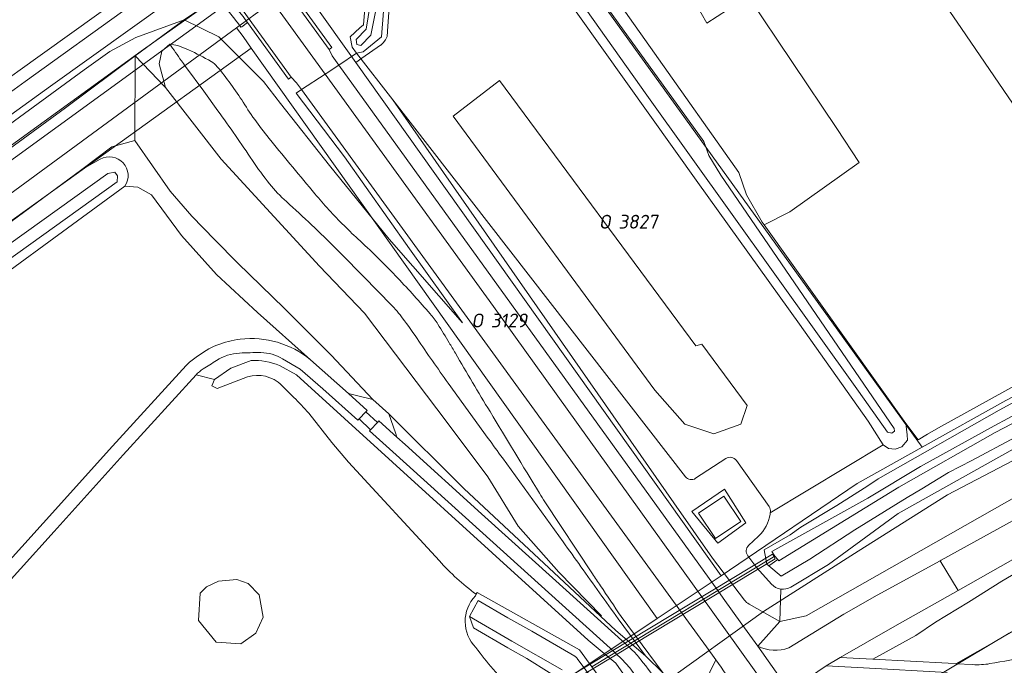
# Model space of a CAD drawing. Header units: metres. Extents: x 237319 to 238937, y 510065 to 511489.
# Tile 169 of 176: x 238179 to 238307, y 510923 to 511007. Entities that reach past the tile are written whole.
import ezdxf
from ezdxf.enums import TextEntityAlignment as Align

# ---------------------------------------------------------------- set-up
doc = ezdxf.new("R2010")
doc.units = ezdxf.units.M
for name, color, linetype, lineweight in [('B-WE-FV-GELEIDING_WILDRASTER-G', 252, 'Continuous', 18), ('B-WE-GR-BEPLANTING_CULTUUR_BOSPLANTSOEN-GV', 252, 'Continuous', 18), ('B-WE-GR-GRAS-GV', 252, 'Continuous', 13), ('B-WE-GR-GROENVOORZIENING-GV', 252, 'Continuous', 18), ('B-WE-IE-MEUBILAIR_WEGMEUBILAIR-G', 252, 'Continuous', 18), ('B-WE-IE-TERREINAFSCHEIDING_KUNSTMATIG_HEKWERK-G', 252, 'IE-TERREINAFSCHEIDING_KUNSTMATIG-SO', 18), ('B-WE-IE-TERREINAFSCHEIDING_KUNSTMATIG_MUUR-GV', 252, 'Continuous', 18), ('B-WE-KG-GRENS_PERCEEL-GV', 252, 'Continuous', 18), ('B-WE-KG-GRENS_PERCEEL-S', 252, 'Continuous', 25), ('B-WE-KW-KUNSTWERK_DUIKER-G', 252, 'Continuous', 18), ('B-WE-KW-KUNSTWERK_DUIKER-GV', 252, 'Continuous', 18), ('B-WE-OG-TERREIN_BEGROEID-GV', 252, 'Continuous', 18), ('B-WE-OG-TERREIN_ERF-GV', 252, 'Continuous', 18), ('B-WE-OG-TERREIN_OEVER-GV', 252, 'Continuous', 18), ('B-WE-OG-TERREIN_ONBEGROEID_ZAND-GV', 252, 'Continuous', 18), ('B-WE-OG-WATER-GV', 252, 'Continuous', 18), ('B-WE-OG-WATER_SLOOT-GV', 252, 'Continuous', 18), ('B-WE-VH-GESLOTENVERHARDING-GV', 252, 'Continuous', 18), ('B-WE-VH-GESLOTENVERHARDING_ASFALT-GV', 252, 'Continuous', 18), ('B-WE-VH-HALFVERHARDING_GRASBETONSTEEN-GV', 252, 'Continuous', 18), ('B-WE-VH-OPENVERHARDING_BETONSTRAATSTEEN-GV', 252, 'Continuous', 18)]:
    doc.layers.add(name, color=color, linetype=linetype, lineweight=lineweight)
doc.styles.add('NLCS-ISO', font='isocpeur.ttf', dxfattribs={"height": 2.5})
doc.linetypes.add('IE-TERREINAFSCHEIDING_KUNSTMATIG-SO', pattern='A,4,[82,NLCS.SHX,S=0.75,R=90,X=0,Y=0],4,-2', length=10)

# ---------------------------------------------------------------- blocks, each defined once
blk = doc.blocks.new('SKG-PERCEELNUMMER-SO')
at = {"style": 'NLCS-ISO', "oblique": 10, "flags": 1}
for tag, p in [('GEMEENTECODE', (0, 2.55)), ('PERCEELGROOTTE', (0, -2.45))]:
    blk.add_attdef(tag, text='', height=1.8, dxfattribs=at).set_placement(p, align=Align.MIDDLE_CENTER)
at = {"style": 'NLCS-ISO', "oblique": 10}
blk.add_attdef('SECTIE', text='', height=1.8, dxfattribs=at).set_placement((-0.5, 0), align=Align.MIDDLE_RIGHT)
blk.add_attdef('PERCEELNUMMER', text='', height=1.8, dxfattribs=at).set_placement((0.5, 0), align=Align.MIDDLE_LEFT)
blk = doc.blocks.new('brk-2025')
at = {"layer": 'B-WE-KG-GRENS_PERCEEL-GV', "flags": 128}
for points in [[(238348.506, 510977.618), (238349.817, 510978.285), (238356.624, 510981.671), (238363.735, 510984.762), (238371.639, 510987.909), (238391.457, 510995.216), (238404.299, 510999.446), (238333.88, 511093.07), (238332.953, 511094.303), (238320.121, 511084.968), (238266.014, 511045.143), (238250.904, 511033.804), (238241.774, 511027.502), (238241.801, 511027.465), (238242.186, 511026.93), (238296.81, 510951.078), (238307.66, 510957.118), (238321.358, 510964.276), (238334.285, 510970.365), (238337.814, 510972.176)], [(238085.702, 510916.18), (238086.866, 510917.034), (238207.63, 511005.643), (238215.693, 511011.559), (238240.269, 511029.592), (238243.028, 511031.62), (238241.043, 511033.985), (238212.965, 511013.583), (238206.597, 511008.956), (238083.523, 510919.53)], [(238223.117, 511001.123), (238223.91, 511001.675), (238226.319, 511003.351), (238226.362, 511003.384), (238226.699, 511003.678), (238227.001, 511004.074), (238227.213, 511004.509), (238227.309, 511005.832), (238228.045, 511015.969), (238228.134, 511016.352), (238228.285, 511016.753), (238228.492, 511017.129), (238228.751, 511017.47), (238229.036, 511017.757), (238237.093, 511023.948), (238241.774, 511027.502), (238240.269, 511029.592), (238215.693, 511011.559), (238217.415, 511009.138)], [(238064.227, 510905.568), (238083.523, 510919.53), (238206.597, 511008.956), (238192.292, 511028.747), (238110.79, 510970.08), (238066.347, 510937.708), (238053.149, 510928.524)], [(238237.093, 511023.948), (238229.036, 511017.757), (238228.751, 511017.47), (238228.492, 511017.129), (238228.285, 511016.753), (238228.134, 511016.352), (238228.045, 511015.969), (238227.309, 511005.832), (238227.213, 511004.509), (238227.001, 511004.074), (238226.699, 511003.678), (238226.362, 511003.384), (238226.319, 511003.351), (238223.91, 511001.675), (238223.117, 511001.123), (238270.641, 510934.322), (238271.749, 510935.061), (238288.336, 510946.353), (238296.81, 510951.078), (238242.186, 511026.93), (238241.801, 511027.465), (238241.774, 511027.502)], [(238208.456, 511004.482), (238209.538, 511002.961), (238262.317, 510928.774), (238266.479, 510931.549), (238270.641, 510934.322), (238223.117, 511001.123), (238217.415, 511009.138), (238215.693, 511011.559), (238207.63, 511005.643)], [(238085.702, 510916.18), (238086.711, 510914.62), (238191.7, 510990.131), (238209.538, 511002.961), (238208.456, 511004.482), (238207.63, 511005.643), (238086.866, 510917.034)], [(238151.913, 510822.519), (238154.332, 510821.28), (238164.759, 510836.362), (238176.095, 510850.055), (238187.149, 510862.539), (238194.657, 510870.948), (238211.609, 510887.94), (238220.893, 510895.89), (238233.97, 510907.245), (238246.925, 510918.518), (238262.317, 510928.774), (238209.538, 511002.961), (238191.7, 510990.131), (238086.711, 510914.62), (238099.502, 510894.849), (238112.162, 510877.289), (238127.841, 510855.449)], [(238356.794, 510863.804), (238317.276, 510928.162), (238315.202, 510930.962), (238308.127, 510926.866), (238299.818, 510921.916), (238293.061, 510917.808), (238286.145, 510913.267), (238279.477, 510908.708), (238277.767, 510907.457), (238323.314, 510842.172), (238336.538, 510851.472), (238350.766, 510860.347)]]:
    blk.add_lwpolyline(points, close=True, dxfattribs=at)
for points in [[(238235.361, 510872.759), (238241.425, 510878.098), (238247.612, 510883.404), (238254.024, 510888.71), (238260.289, 510893.899), (238266.43, 510898.905), (238272.748, 510903.786), (238277.767, 510907.457), (238279.477, 510908.708), (238286.145, 510913.267), (238293.061, 510917.808), (238299.818, 510921.916), (238308.127, 510926.866), (238315.202, 510930.962), (238317.276, 510928.162), (238356.794, 510863.804)], [(238386.815, 510986.615), (238371.038, 510979.819), (238358.3, 510974.991), (238353.094, 510973.969), (238348.506, 510977.618), (238337.814, 510972.176), (238337.719, 510968.704), (238337.852, 510966.353), (238337.803, 510965.702), (238334.457, 510962.209), (238325.455, 510957.777), (238322.998, 510956.641), (238317.076, 510953.761), (238300.103, 510944.881), (238288.465, 510937.526), (238276.158, 510929.707), (238263.113, 510920.312), (238254.32, 510913.537), (238247.612, 510908.462), (238236.033, 510898.572), (238226.251, 510890.193), (238216.937, 510882.013), (238212.414, 510878.179), (238202.291, 510867.697)], [(238307.66, 510957.118), (238296.81, 510951.078), (238288.336, 510946.353), (238271.749, 510935.061), (238270.641, 510934.322), (238266.479, 510931.549), (238262.317, 510928.774), (238246.925, 510918.518), (238233.97, 510907.245), (238220.893, 510895.89), (238211.609, 510887.94), (238194.657, 510870.948)], [(238202.291, 510867.697), (238212.414, 510878.179), (238216.937, 510882.013), (238226.251, 510890.193), (238236.033, 510898.572), (238247.612, 510908.462), (238254.32, 510913.537), (238263.113, 510920.312), (238276.158, 510929.707), (238288.465, 510937.526), (238300.103, 510944.881), (238317.076, 510953.761)]]:
    blk.add_lwpolyline(points, dxfattribs=at)
at = {"layer": 'B-WE-KG-GRENS_PERCEEL-S'}
for p, values in [((238256.788, 510980.399), {'PERCEELNUMMER': '3827', 'SECTIE': 'O'}), ((238240.2, 510967.551), {'PERCEELNUMMER': '3129', 'SECTIE': 'O'})]:
    blk.add_blockref('SKG-PERCEELNUMMER-SO', p, dxfattribs=at).add_auto_attribs(values)
blk = doc.blocks.new('bgt-2025')
at = {"layer": 'B-WE-FV-GELEIDING_WILDRASTER-G', "flags": 128}
for points in [[(238198.197, 511004.721), (238205.008, 511009.589), (238205.442, 511010.646)], [(237812.869, 510725.086), (237815.671, 510725.496), (237834.072, 510740.066), (237848.256, 510751.215), (237880.259, 510775.12), (237913.844, 510799.376), (237955.01, 510829.107), (237996.84, 510859.265), (238036.375, 510887.867), (238076.613, 510916.966), (238119.207, 510947.7), (238159.527, 510976.75), (238195.224, 511002.572)]]:
    blk.add_lwpolyline(points, dxfattribs=at)
at = {"layer": 'B-WE-GR-BEPLANTING_CULTUUR_BOSPLANTSOEN-GV', "flags": 128}
blk.add_lwpolyline([(238235.785, 510994.14), (238262.008, 510958.493), (238265.918, 510954.047), (238269.676, 510952.82), (238273.203, 510954.047), (238274.047, 510956.499), (238268.142, 510964.472), (238267.375, 510964.243), (238241.813, 510998.791)], close=True, dxfattribs=at)
at = {"layer": 'B-WE-GR-GRAS-GV', "flags": 128}
for points in [[(238320.739, 511085.821), (238303.917, 511074.092), (238287.588, 511062.185), (238270.032, 511048.667), (238249.261, 511033.195), (238246.292, 511031.451), (238262.424, 511007.93), (238266.56, 511010.162), (238268.792, 511006.224), (238274.17, 511009.749), (238285.682, 510992.536), (238288.619, 510988.091), (238279.57, 510981.662), (238276.221, 510979.987), (238294.669, 510954.126), (238296.285, 510952.023), (238297.498, 510952.741), (238298.896, 510953.591), (238326.85, 510969.033), (238301.891, 511005.539), (238285.685, 511029.21), (238318.843, 511054.24), (238323.686, 511059.613)], [(238277.053, 510942.614), (238277.042, 510942.541), (238291.701, 510951.351), (238289.784, 510954.455), (238280.832, 510967.074), (238267.636, 510985.486), (238251.994, 511007.379), (238238.611, 511025.677), (238232.075, 511020.765), (238231.963, 511020.706), (238229.2, 511018.506), (238228.123, 511017.384), (238227.64, 511016.548), (238227.283, 511015.075), (238226.452, 511004.443)], [(238226.452, 511004.443), (238224.077, 511002.521), (238223.234, 511002.312), (238227.931, 510996.25), (238266.003, 510947.221)], [(238267.327, 510947.013), (238271.272, 510949.585)], [(238272.633, 510949.327), (238276.88, 510943.347)], [(238303.37, 510922.772), (238301.166, 510922.893), (238300.154, 510922.949), (238290.378, 510923.486), (238286.145, 510923.719), (238284.326, 510922.617), (238289.167, 510922.351), (238300.066, 510921.752)]]:
    blk.add_lwpolyline(points, dxfattribs=at)
for points in [[(238235.785, 510994.14), (238241.813, 510998.791), (238267.375, 510964.243), (238268.142, 510964.472), (238274.047, 510956.499), (238273.203, 510954.047), (238269.676, 510952.82), (238265.918, 510954.047), (238262.008, 510958.493)], [(238338.811, 510949.948), (238335.25, 510948.271), (238332.072, 510946.393), (238329.753, 510945.067), (238320.776, 510940.637), (238316.346, 510938.676), (238311.885, 510936.393), (238307.14, 510933.643), (238302.799, 510930.897), (238298.531, 510928.297), (238295.984, 510926.58), (238290.378, 510923.486), (238300.154, 510922.949), (238301.166, 510922.893), (238314.943, 510930.709), (238323.382, 510937.332), (238327.618, 510941.712), (238330.851, 510944.164), (238331.409, 510944.767), (238338.046, 510949.318)]]:
    blk.add_lwpolyline(points, close=True, dxfattribs=at)
at = {"layer": 'B-WE-GR-GRAS-GV'}
for points in [[(238271.272, 510949.585, -0.4027956), (238272.633, 510949.327)], [(238266.003, 510947.221, 0.3837082), (238267.327, 510947.013)], [(238276.88, 510943.347, -0.1980546), (238277.053, 510942.614)], [(238315.857, 510924.923, -0.0124867), (238305.61, 510922.901)], [(238305.61, 510922.901, -0.0566628), (238303.37, 510922.772)]]:
    blk.add_lwpolyline(points, format="xyb", dxfattribs=at)
at = {"layer": 'B-WE-GR-GROENVOORZIENING-GV', "flags": 128}
for points in [[(238224.918, 511015.628), (238225.016, 511018.899), (238225.441, 511020.108), (238220.022, 511015.771), (238215.001, 511011.66), (238214.262, 511011.013), (238214.279, 511010.987), (238220.006, 511003.046), (238219.674, 511002.798), (238220.036, 511001.995), (238220.904, 511000.775), (238223.234, 511002.312), (238222.661, 511003.118), (238222.375, 511004.469), (238223.658, 511005.624), (238224.142, 511006.015)], [(238338.811, 510949.948), (238337.817, 510951.904), (238335.887, 510950.935), (238324.178, 510944.877), (238319.734, 510942.485), (238309.882, 510937.184), (238301.454, 510932.441), (238293.236, 510927.764), (238286.145, 510923.719), (238290.378, 510923.486), (238295.984, 510926.58), (238298.531, 510928.297), (238302.799, 510930.897), (238307.14, 510933.643), (238311.885, 510936.393), (238316.346, 510938.676), (238320.776, 510940.637), (238329.753, 510945.067), (238332.072, 510946.393), (238335.25, 510948.271)]]:
    blk.add_lwpolyline(points, close=True, dxfattribs=at)
for points in [[(238166.721, 510984.78), (238187.777, 511000.144), (238191.152, 511002.535), (238194.501, 511004.356), (238200.817, 511006.643), (238205.144, 511009.606), (238205.055, 511009.72), (238203.608, 511011.572), (238204.307, 511012.132), (238204.505, 511012.29), (238201.683, 511016.16), (238201.487, 511016.018), (238202.424, 511014.722), (238193.87, 511008.538), (238180.127, 510998.626), (238166.714, 510988.927)], [(238170.121, 510984.089), (238185.36, 510995.223), (238194.452, 511001.969), (238200.817, 511006.643), (238194.501, 511004.356), (238191.152, 511002.535), (238187.777, 511000.144), (238166.721, 510984.78)], [(238273.681, 510931.173), (238269.529, 510936.613), (238264.492, 510943.829), (238227.931, 510996.25), (238223.234, 511002.312), (238220.904, 511000.775), (238270.204, 510932.403), (238270.913, 510931.42)], [(238279.445, 510924.955), (238286.606, 510929.339), (238290.943, 510931.811), (238299.139, 510936.296), (238299.261, 510936.363), (238317.513, 510946.425), (238317.719, 510946.539), (238343.583, 510959.98), (238343.85, 510960.376), (238344.388, 510961.518), (238344.937, 510963.173), (238342.029, 510961.87), (238316.279, 510948.613), (238313.538, 510947.202), (238281.695, 510929.111), (238278.267, 510928.392), (238275.418, 510925.178)], [(238270.913, 510931.42), (238273.349, 510928.042), (238275.418, 510925.178), (238278.267, 510928.392), (238274.286, 510930.646)], [(238249.955, 510922.089), (238243.408, 510925.831), (238237.895, 510929.027), (238238.445, 510927.552), (238242.909, 510924.964), (238245.375, 510923.555), (238248.276, 510921.77), (238249.513, 510920.966), (238250.117, 510920.279), (238250.545, 510919.791), (238253.727, 510915.469), (238254.738, 510913.325), (238254.655, 510911.242), (238254.304, 510909.195), (238253.489, 510907.438), (238252.369, 510906.019), (238241.949, 510897.308), (238226.21, 510884.028), (238209.457, 510868.004), (238193.913, 510851.663), (238182.158, 510837.353), (238177.114, 510832.832)], [(238270.962, 510921.977), (238270.665, 510922.436), (238269.961, 510923.41), (238269.16, 510921.783), (238268.752, 510920.441), (238267.086, 510918.264), (238265.793, 510917.329), (238265.038, 510916.783)]]:
    blk.add_lwpolyline(points, dxfattribs=at)
at = {"layer": 'B-WE-GR-GROENVOORZIENING-GV'}
for points in [[(238274.286, 510930.646, -0.1007155), (238273.681, 510931.173)], [(238275.418, 510925.178, 0.2048578), (238279.445, 510924.955)]]:
    blk.add_lwpolyline(points, format="xyb", dxfattribs=at)
at = {"layer": 'B-WE-IE-MEUBILAIR_WEGMEUBILAIR-G', "flags": 128}
blk.add_lwpolyline([(238150.618, 510973.658), (238161.458, 510982.083), (238168.678, 510987.418), (238183.436, 510998.036), (238204.155, 511012.896), (238209.974, 511017.052), (238218.254, 511023.06), (238227.301, 511029.485), (238238.663, 511037.101)], dxfattribs=at)
at = {"layer": 'B-WE-IE-TERREINAFSCHEIDING_KUNSTMATIG_HEKWERK-G', "flags": 128}
blk.add_lwpolyline([(238195.224, 511002.572), (238198.197, 511004.721)], dxfattribs=at)
at = {"layer": 'B-WE-IE-TERREINAFSCHEIDING_KUNSTMATIG_MUUR-GV', "flags": 128}
for points in [[(238211.575, 511015.109), (238211.03, 511014.716), (238219.674, 511002.798), (238220.006, 511003.046), (238214.279, 511010.987), (238214.262, 511011.013), (238211.948, 511014.54)], [(238205.587, 511010.769), (238205.595, 511010.758), (238205.998, 511010.19), (238206.013, 511010.169), (238208.599, 511006.909), (238208.608, 511006.898), (238209.032, 511006.315), (238214.377, 510998.962), (238214.728, 510999.19), (238206.113, 511011.151)]]:
    blk.add_lwpolyline(points, close=True, dxfattribs=at)
at = {"layer": 'B-WE-KW-KUNSTWERK_DUIKER-G', "flags": 128}
for points in [[(238270.204, 510932.403), (238277.646, 510936.895)], [(238268.363, 510931.292), (238270.204, 510932.403)], [(238265.496, 510929.561), (238268.363, 510931.292)], [(238255.966, 510923.809), (238265.496, 510929.561)], [(238253.808, 510922.506), (238255.966, 510923.809)]]:
    blk.add_lwpolyline(points, dxfattribs=at)
at = {"layer": 'B-WE-KW-KUNSTWERK_DUIKER-GV', "flags": 128}
blk.add_lwpolyline([(238245.985, 510917.42), (238277.692, 510936.543), (238277.33, 510937.143), (238245.623, 510918.02)], close=True, dxfattribs=at)
at = {"layer": 'B-WE-OG-TERREIN_BEGROEID-GV', "flags": 128}
for points in [[(238216.072, 510997.586), (238215.434, 510998.469), (238214.728, 510999.19), (238214.377, 510998.962), (238209.032, 511006.315), (238208.293, 511005.764), (238208.192, 511005.689), (238207.721, 511006.307), (238207.636, 511006.419), (238207.219, 511006.952), (238205.144, 511009.606), (238200.817, 511006.643), (238205.292, 511004.453), (238211.118, 510998.637), (238213.355, 510995.793), (238219.719, 510987.706), (238227.471, 510978.135), (238236.993, 510967.254), (238230.101, 510976.85), (238221.647, 510988.855), (238215.357, 510997.114)], [(238085.922, 510913.595), (238102.341, 510925.658), (238119.103, 510937.646), (238136.307, 510950.05), (238153.292, 510962.44), (238170.784, 510974.908), (238187.512, 510987.184), (238191.408, 510990.152), (238194.403, 510990.974), (238194.452, 511001.969), (238185.36, 510995.223), (238170.121, 510984.089), (238152.326, 510971.046), (238133.811, 510957.87), (238115.787, 510944.853), (238098.954, 510932.579), (238081.995, 510920.421), (238065.3, 510908.604), (238071.632, 510899.916), (238071.316, 510902.203), (238074.235, 510904.94), (238078.52, 510908.592)], [(238249.543, 510934.794), (238244.245, 510940.78), (238240.291, 510947.207), (238235.031, 510954.286), (238224.238, 510968.488), (238218.4, 510974.633), (238205.604, 510988.537), (238198.373, 510997.856), (238194.452, 511001.969), (238194.403, 510990.974), (238198.986, 510984.379), (238201.817, 510981.121), (238204.779, 510978.061), (238207.741, 510975.067), (238213.839, 510969.101), (238219.928, 510963.047), (238225.338, 510957.264), (238227.445, 510955.398), (238237.179, 510945.675), (238249.559, 510934.105), (238254.975, 510929.067), (238255.076, 510929.143)], [(238266.843, 510942.688), (238271.079, 510945.597), (238273.836, 510941.239), (238270.207, 510938.568)], [(238207.655, 510933.869), (238209.14, 510933.349), (238210.551, 510931.864), (238211.071, 510928.968), (238210.106, 510926.889), (238208.174, 510925.478), (238204.98, 510925.701), (238202.678, 510928.523), (238202.901, 510932.087), (238203.718, 510932.903), (238205.278, 510933.646)]]:
    blk.add_lwpolyline(points, close=True, dxfattribs=at)
for points in [[(238269.961, 510923.41), (238268.755, 510925.077), (238266.412, 510928.301), (238265.496, 510929.561), (238216.072, 510997.586), (238215.357, 510997.114), (238221.647, 510988.855), (238230.101, 510976.85), (238236.993, 510967.254), (238227.471, 510978.135), (238219.719, 510987.706), (238213.355, 510995.793), (238211.118, 510998.637), (238205.292, 511004.453), (238200.817, 511006.643), (238194.452, 511001.969), (238198.373, 510997.856), (238197.533, 511000.932), (238197.903, 511002.571), (238198.926, 511003.518), (238199.964, 511003.335), (238201.385, 511002.742)], [(238198.926, 511003.518), (238197.903, 511002.571), (238197.533, 511000.932), (238198.373, 510997.856), (238205.604, 510988.537), (238218.4, 510974.633), (238224.238, 510968.488), (238235.031, 510954.286), (238240.291, 510947.207), (238244.245, 510940.78), (238249.543, 510934.794), (238255.076, 510929.143), (238254.975, 510929.067), (238256.955, 510927.225), (238260.796, 510923.899), (238257.258, 510928.734)], [(238201.385, 511002.742), (238199.964, 511003.335), (238198.926, 511003.518)], [(238200.981, 511000.595), (238203.34, 510997.361), (238205.178, 510994.841)], [(238205.178, 510994.841), (238203.34, 510997.361), (238200.981, 511000.595)], [(238266.003, 510947.221), (238227.931, 510996.25), (238264.492, 510943.829), (238269.529, 510936.613), (238273.681, 510931.173)], [(238222.159, 510958.041), (238223.03, 510957.828), (238225.338, 510957.264), (238219.928, 510963.047), (238213.839, 510969.101), (238207.741, 510975.067), (238204.779, 510978.061), (238201.817, 510981.121), (238198.986, 510984.379), (238194.403, 510990.974), (238191.408, 510990.152), (238187.512, 510987.184), (238189.895, 510988.535)], [(238217.233, 510962.445), (238210.336, 510968.58), (238205.009, 510973.523), (238200.447, 510978.593), (238196.563, 510983.912), (238194.769, 510984.897), (238193.087, 510985.041), (238168.885, 510967.328), (238152.667, 510955.675), (238135.385, 510943.167)], [(238193.087, 510985.041), (238194.769, 510984.897), (238196.563, 510983.912), (238200.447, 510978.593), (238205.009, 510973.523), (238210.336, 510968.58), (238217.233, 510962.445), (238222.159, 510958.041)], [(238279.706, 510932.868), (238284.616, 510935.812), (238293.687, 510942.439), (238313.369, 510953.474), (238323.599, 510958.766), (238342.506, 510967.521), (238343.183, 510965.213), (238342.029, 510961.87), (238344.937, 510963.173), (238345.221, 510964.832), (238345.207, 510965.559), (238344.951, 510966.869), (238344.547, 510968.254), (238343.527, 510970.086), (238342.612, 510971.77), (238340.627, 510975.424), (238339.554, 510974.588), (238337.58, 510973.051), (238334.286, 510972.236), (238330.817, 510970.856), (238326.85, 510969.033), (238298.896, 510953.591)], [(238314.614, 510955.402), (238303.261, 510949.345), (238300.212, 510947.783), (238296.743, 510945.654), (238294.827, 510944.519), (238288.048, 510940.326), (238282.162, 510936.504), (238278.458, 510934.291), (238276.837, 510935.619), (238276.57, 510935.838), (238276.249, 510937.725), (238279.613, 510939.681), (238281.004, 510940.648), (238285.691, 510943.498), (238289.712, 510946.047), (238291.066, 510946.931), (238306.788, 510955.901), (238318.956, 510962.459)], [(238342.029, 510961.87), (238343.183, 510965.213), (238342.506, 510967.521), (238323.599, 510958.766), (238313.369, 510953.474), (238293.687, 510942.439), (238284.616, 510935.812), (238279.706, 510932.868)], [(238202.346, 510960.465), (238204.737, 510959.871), (238206.858, 510961.353), (238209.519, 510962.322)], [(238209.519, 510962.322), (238206.858, 510961.353), (238204.737, 510959.871), (238204.404, 510959.053), (238205.075, 510958.721), (238208.495, 510960.021)], [(238263.417, 510915.866), (238258.762, 510922.341), (238257.747, 510923.485), (238256.209, 510924.902), (238248.199, 510932.152), (238238.292, 510941.112), (238228.38, 510950.068), (238224.903, 510953.19), (238225.038, 510953.334), (238223.548, 510954.738), (238223.372, 510954.564), (238218.835, 510958.636), (238215.889, 510961.227), (238213.597, 510962.553)], [(238127.577, 510880.388), (238129.531, 510882.541), (238137.998, 510891.933), (238147.056, 510901.957), (238155.785, 510911.622), (238164.744, 510921.545), (238173.716, 510931.511), (238182.444, 510941.176), (238191.503, 510951.2), (238201.051, 510961.682)], [(238255.966, 510923.809), (238253.369, 510925.964), (238215.399, 510960.457), (238213.189, 510961.687)], [(238213.189, 510961.687), (238215.399, 510960.457), (238253.369, 510925.964), (238255.966, 510923.809), (238256.965, 510922.98), (238260.928, 510917.258), (238260.928, 510915.937), (238260.115, 510915.497), (238258.93, 510915.497), (238253.808, 510922.506), (238252.22, 510924.68), (238238.91, 510932.144), (238238.773, 510931.937), (238238.689, 510931.733)], [(238278.403, 510932.602), (238278.267, 510928.392), (238281.695, 510929.111), (238313.538, 510947.202), (238316.279, 510948.613), (238342.029, 510961.87)], [(238208.495, 510960.021), (238205.075, 510958.721), (238204.404, 510959.053), (238204.737, 510959.871), (238202.346, 510960.465), (238192.884, 510950.065), (238183.876, 510940.109), (238175.083, 510930.389), (238166.117, 510920.415), (238157.22, 510910.571), (238148.396, 510900.795), (238139.368, 510890.834), (238130.829, 510881.36), (238128.43, 510878.683)], [(238235.154, 510959.39), (238240.357, 510952.202)], [(238240.357, 510952.202), (238235.154, 510959.39)], [(238217.02, 510955.469), (238219.994, 510951.655), (238222.187, 510949.136), (238233.997, 510936.266)], [(238233.997, 510936.266), (238222.187, 510949.136), (238219.994, 510951.655), (238217.02, 510955.469)], [(238265.038, 510916.783), (238265.793, 510917.329), (238263.105, 510921.668), (238260.796, 510923.899), (238256.955, 510927.225), (238254.975, 510929.067), (238249.559, 510934.105), (238237.179, 510945.675), (238227.445, 510955.398), (238228.283, 510952.912), (238228.463, 510952.375), (238229.546, 510951.402), (238239.498, 510942.408), (238249.165, 510933.669), (238257.742, 510925.931)], [(238298.896, 510953.591), (238297.498, 510952.741), (238296.285, 510952.023), (238294.669, 510954.126), (238294.862, 510952.673), (238294.873, 510951.99), (238294.155, 510951.127), (238293.27, 510950.791), (238292.429, 510950.892), (238291.701, 510951.351), (238277.042, 510942.541), (238277.012, 510942.348)], [(238242.187, 510949.673), (238250.086, 510938.749)], [(238250.086, 510938.749), (238242.187, 510949.673)], [(238271.272, 510949.585), (238267.327, 510947.013)], [(238276.88, 510943.347), (238272.633, 510949.327)], [(238247.729, 510943.949), (238253.917, 510934.583)], [(238253.917, 510934.583), (238247.729, 510943.949)], [(238277.012, 510942.348), (238277.042, 510942.541), (238277.053, 510942.614)], [(238274.223, 510938.269), (238275.511, 510939.489)], [(238275.511, 510939.489), (238274.223, 510938.269)], [(238277.185, 510933.252), (238275.286, 510935.381), (238274.112, 510936.942)], [(238274.112, 510936.942), (238275.286, 510935.381), (238277.185, 510933.252)], [(238315.857, 510924.923), (238318.452, 510925.503), (238320.82, 510926.032), (238327.778, 510929.058), (238329.031, 510929.656), (238328.549, 510932.759), (238327.623, 510933.432), (238326.671, 510934.124), (238323.382, 510937.332), (238314.943, 510930.709), (238301.166, 510922.893), (238303.37, 510922.772)], [(238238.689, 510931.733), (238238.773, 510931.937)], [(238238.773, 510931.937), (238238.91, 510932.144), (238252.22, 510924.68), (238253.808, 510922.506), (238258.93, 510915.497), (238260.115, 510915.497), (238260.928, 510915.937), (238260.928, 510917.258), (238256.965, 510922.98), (238255.966, 510923.809)], [(238274.286, 510930.646), (238278.267, 510928.392), (238278.403, 510932.602)], [(238251.634, 510923.864), (238246.026, 510927.12), (238242.917, 510928.884), (238239.041, 510931.122), (238237.895, 510929.027), (238243.408, 510925.831), (238249.955, 510922.089)], [(238243.456, 510919.552), (238245.275, 510920.483), (238246.604, 510920.483), (238247.932, 510919.513), (238247.932, 510919.086), (238247.932, 510918.96), (238247.932, 510918.184), (238247.932, 510916.447), (238250.697, 510915.497), (238253.727, 510915.469), (238250.545, 510919.791), (238250.117, 510920.279), (238249.513, 510920.966), (238248.276, 510921.77), (238245.375, 510923.555), (238242.909, 510924.964), (238238.445, 510927.552), (238237.895, 510929.027), (238239.041, 510931.122), (238242.917, 510928.884), (238246.026, 510927.12), (238251.634, 510923.864)], [(238257.258, 510928.734), (238260.796, 510923.899), (238263.105, 510921.668), (238257.64, 510929.036)], [(238257.64, 510929.036), (238263.105, 510921.668), (238265.793, 510917.329), (238267.086, 510918.264), (238268.752, 510920.441), (238269.16, 510921.783), (238269.961, 510923.41)], [(238261.236, 510910.135), (238261.269, 510910.735), (238253.055, 510922.052), (238251.941, 510923.586)], [(238251.941, 510923.586), (238253.055, 510922.052), (238261.269, 510910.735), (238261.236, 510910.135), (238261.421, 510910.283), (238263.343, 510911.86), (238263.33, 510912.557), (238264.39, 510913.381)]]:
    blk.add_lwpolyline(points, dxfattribs=at)
at = {"layer": 'B-WE-OG-TERREIN_BEGROEID-GV'}
for points in [[(238198.926, 511003.518, 0.0013555), (238200.449, 511001.338)], [(238200.449, 511001.338, -0.0013555), (238198.926, 511003.518)], [(238201.385, 511002.742, -0.0272869), (238204.314, 511001.234)], [(238204.314, 511001.234, 0.0272869), (238201.385, 511002.742)], [(238200.449, 511001.338, 0.0054702), (238200.981, 511000.595)], [(238200.981, 511000.595, -0.0054702), (238200.449, 511001.338)], [(238204.314, 511001.234, -0.0872859), (238205.107, 511000.561)], [(238205.107, 511000.561, 0.0872859), (238204.314, 511001.234)], [(238205.107, 511000.561, -0.0320946), (238208.479, 510995.932)], [(238208.479, 510995.932, 0.0320946), (238205.107, 511000.561)], [(238208.479, 510995.932, 0.0300619), (238212.067, 510990.963)], [(238212.067, 510990.963, -0.0300619), (238208.479, 510995.932)], [(238205.178, 510994.841, -0.0107777), (238209.676, 510988.377)], [(238209.676, 510988.377, 0.0107777), (238205.178, 510994.841)], [(238212.067, 510990.963, 0.0033268), (238217.811, 510984.025)], [(238217.811, 510984.025, -0.0033268), (238212.067, 510990.963)], [(238189.895, 510988.535, -0.7921082), (238193.087, 510985.041)], [(238209.676, 510988.377, 0.0223226), (238211.908, 510985.325)], [(238211.908, 510985.325, -0.0223226), (238209.676, 510988.377)], [(238211.908, 510985.325, 0.0414536), (238214.102, 510983.008)], [(238214.102, 510983.008, -0.0414536), (238211.908, 510985.325)], [(238217.811, 510984.025, 0.0103643), (238219.617, 510981.963)], [(238219.617, 510981.963, -0.0103643), (238217.811, 510984.025)], [(238214.102, 510983.008, -0.0147339), (238220.58, 510976.86)], [(238220.58, 510976.86, 0.0147339), (238214.102, 510983.008)], [(238219.617, 510981.963, 0.0225064), (238223.683, 510977.898)], [(238223.683, 510977.898, -0.0225064), (238219.617, 510981.963)], [(238223.683, 510977.898, -0.0185825), (238228.59, 510973.064)], [(238228.59, 510973.064, 0.0185825), (238223.683, 510977.898)], [(238220.58, 510976.86, -0.0032365), (238228.072, 510969.217)], [(238228.072, 510969.217, 0.0032365), (238220.58, 510976.86)], [(238228.59, 510973.064, -0.0103966), (238232.79, 510968.418)], [(238232.79, 510968.418, 0.0103966), (238228.59, 510973.064)], [(238228.072, 510969.217, -0.0271707), (238228.892, 510968.269)], [(238228.892, 510968.269, 0.0271707), (238228.072, 510969.217)], [(238228.892, 510968.269, -0.0165698), (238231.095, 510965.213)], [(238231.095, 510965.213, 0.0165698), (238228.892, 510968.269)], [(238232.79, 510968.418, -0.0377045), (238233.805, 510967.051)], [(238233.805, 510967.051, 0.0377045), (238232.79, 510968.418)], [(238233.805, 510967.051, -0.0058356), (238235.277, 510964.655)], [(238235.277, 510964.655, 0.0058356), (238233.805, 510967.051)], [(238202.376, 510962.758, -0.1441309), (238208.1, 510965.103)], [(238208.1, 510965.103, -0.2051449), (238217.233, 510962.445)], [(238231.095, 510965.213, 0.008714), (238235.154, 510959.39)], [(238235.154, 510959.39, -0.008714), (238231.095, 510965.213)], [(238235.277, 510964.655, -0.0031546), (238236.077, 510963.298)], [(238236.077, 510963.298, 0.0031546), (238235.277, 510964.655)], [(238201.051, 510961.682, -0.075395), (238202.376, 510962.758)], [(238205.002, 510962.338, -0.0032536), (238203.271, 510961.238)], [(238207.99, 510963.307, 0.1301725), (238205.002, 510962.338)], [(238210.792, 510963.362, 0.0174808), (238207.99, 510963.307)], [(238213.189, 510961.687, 0.115296), (238209.519, 510962.322)], [(238209.519, 510962.322, -0.115296), (238213.189, 510961.687)], [(238213.597, 510962.553, 0.1337701), (238210.792, 510963.362)], [(238236.077, 510963.298, 0.0048117), (238240.584, 510955.693)], [(238240.584, 510955.693, -0.0048117), (238236.077, 510963.298)], [(238203.271, 510961.238, 0.0682956), (238202.346, 510960.465)], [(238208.495, 510960.021, -0.2658411), (238213.013, 510959.542)], [(238213.013, 510959.542, 0.2658411), (238208.495, 510960.021)], [(238213.013, 510959.542, -0.0202977), (238217.02, 510955.469)], [(238217.02, 510955.469, 0.0202977), (238213.013, 510959.542)], [(238240.584, 510955.693, 0.0004009), (238247.016, 510945.08)], [(238247.016, 510945.08, -0.0004009), (238240.584, 510955.693)], [(238240.357, 510952.202, -0.0007068), (238242.187, 510949.673)], [(238242.187, 510949.673, 0.0007068), (238240.357, 510952.202)], [(238272.633, 510949.327, 0.4027956), (238271.272, 510949.585)], [(238267.327, 510947.013, -0.3837082), (238266.003, 510947.221)], [(238247.016, 510945.08, 0.0084866), (238247.729, 510943.949)], [(238247.729, 510943.949, -0.0084866), (238247.016, 510945.08)], [(238277.053, 510942.614, 0.1980546), (238276.88, 510943.347)], [(238275.511, 510939.489, 0.165539), (238277.012, 510942.348)], [(238277.012, 510942.348, -0.165539), (238275.511, 510939.489)], [(238250.086, 510938.749, -0.000905), (238252.411, 510935.517)], [(238252.411, 510935.517, 0.000905), (238250.086, 510938.749)], [(238274.112, 510936.942, -0.3821019), (238274.223, 510938.269)], [(238274.223, 510938.269, 0.3821019), (238274.112, 510936.942)], [(238233.997, 510936.266, 0.0488697), (238238.773, 510931.937)], [(238238.773, 510931.937, -0.0488697), (238233.997, 510936.266)], [(238252.411, 510935.517, -0.0006972), (238257.258, 510928.734)], [(238257.258, 510928.734, 0.0006972), (238252.411, 510935.517)], [(238253.917, 510934.583, 0.0019339), (238254.95, 510933.031)], [(238254.95, 510933.031, -0.0019339), (238253.917, 510934.583)], [(238254.95, 510933.031, 0.0004604), (238257.64, 510929.036)], [(238257.64, 510929.036, -0.0004604), (238254.95, 510933.031)], [(238278.403, 510932.602, -0.1767634), (238277.185, 510933.252)], [(238277.185, 510933.252, 0.1767634), (238278.403, 510932.602)], [(238278.403, 510932.602, 0.1703279), (238279.706, 510932.868)], [(238279.706, 510932.868, -0.1703279), (238278.403, 510932.602)], [(238238.743, 510925.003, -0.4053493), (238238.689, 510931.733)], [(238238.689, 510931.733, 0.4053493), (238238.743, 510925.003)], [(238273.681, 510931.173, 0.1007155), (238274.286, 510930.646)], [(238257.742, 510925.931, -0.007611), (238258.965, 510924.792)], [(238243.456, 510919.552, -0.0405358), (238238.743, 510925.003)], [(238238.743, 510925.003, 0.0405358), (238243.456, 510919.552)], [(238251.941, 510923.586, 0.1042715), (238251.634, 510923.864)], [(238251.634, 510923.864, -0.1042715), (238251.941, 510923.586)], [(238258.965, 510924.792, -0.0354328), (238260.21, 510923.412)], [(238305.61, 510922.901, 0.0124867), (238315.857, 510924.923)], [(238260.21, 510923.412, -0.0171952), (238265.038, 510916.783)], [(238303.37, 510922.772, 0.0566628), (238305.61, 510922.901)]]:
    blk.add_lwpolyline(points, format="xyb", dxfattribs=at)
at = {"layer": 'B-WE-OG-TERREIN_ERF-GV', "flags": 128}
blk.add_lwpolyline([(238323.686, 511059.613), (238318.843, 511054.24), (238285.685, 511029.21), (238301.891, 511005.539), (238326.85, 510969.033), (238330.817, 510970.856), (238334.286, 510972.236), (238337.58, 510973.051), (238339.554, 510974.588)], dxfattribs=at)
blk.add_lwpolyline([(238243.204, 511028.919), (238261.981, 511002.305), (238272.927, 510986.791), (238273.926, 510983.887), (238275.985, 510980.319), (238276.221, 510979.987), (238279.57, 510981.662), (238288.619, 510988.091), (238285.682, 510992.536), (238274.17, 511009.749), (238268.792, 511006.224), (238266.56, 511010.162), (238262.424, 511007.93), (238246.292, 511031.451)], close=True, dxfattribs=at)
at = {"layer": 'B-WE-OG-TERREIN_OEVER-GV', "flags": 128}
for points in [[(238225.859, 511008.57), (238225.084, 511004.652), (238223.768, 511003.337), (238223.257, 511003.454), (238223.178, 511004.083), (238224.475, 511005.458), (238224.986, 511008.679)], [(238224.918, 511015.628), (238224.142, 511006.015), (238223.658, 511005.624), (238222.375, 511004.469), (238222.661, 511003.118), (238223.234, 511002.312), (238224.077, 511002.521), (238226.452, 511004.443), (238227.283, 511015.075)], [(238240.825, 511029.101), (238268.382, 510990.839), (238269.047, 510989.015), (238270.593, 510986.44), (238293.154, 510953.51), (238293.212, 510953.135), (238292.837, 510952.904), (238292.289, 510953.02), (238288.509, 510958.355), (238260.993, 510996.863), (238239.071, 511027.798)], [(238251.994, 511007.379), (238267.636, 510985.486), (238280.832, 510967.074), (238289.784, 510954.455), (238291.701, 510951.351), (238292.429, 510950.892), (238293.27, 510950.791), (238294.155, 510951.127), (238294.873, 510951.99), (238294.862, 510952.673), (238294.669, 510954.126), (238276.221, 510979.987), (238275.985, 510980.319), (238273.926, 510983.887), (238272.927, 510986.791), (238261.981, 511002.305), (238243.204, 511028.919)], [(238189.895, 510988.535), (238187.512, 510987.184), (238170.784, 510974.908), (238153.292, 510962.44), (238136.307, 510950.05), (238119.103, 510937.646), (238102.341, 510925.658), (238085.922, 510913.595), (238078.52, 510908.592), (238077.586, 510906.919), (238078.237, 510905.001), (238079.361, 510903.837), (238081.001, 510903.853), (238084.655, 510906.446), (238101.463, 510918.949), (238118.572, 510931.199)], [(238118.572, 510931.199), (238135.385, 510943.167), (238152.667, 510955.675), (238168.885, 510967.328), (238193.087, 510985.041)], [(238318.956, 510962.459), (238306.788, 510955.901), (238291.066, 510946.931), (238289.712, 510946.047), (238285.691, 510943.498), (238281.004, 510940.648), (238279.613, 510939.681), (238276.249, 510937.725), (238276.57, 510935.838), (238276.837, 510935.619), (238278.001, 510936.445), (238277.646, 510936.895), (238277.25, 510937.499), (238289.725, 510944.418), (238296.566, 510948.573), (238306.136, 510953.854), (238313.254, 510957.678)], [(238332.827, 510966.768), (238306.297, 510952.978), (238293.74, 510945.879), (238278.137, 510936.272), (238278.001, 510936.445), (238276.837, 510935.619), (238278.458, 510934.291), (238282.162, 510936.504), (238288.048, 510940.326), (238294.827, 510944.519), (238296.743, 510945.654), (238300.212, 510947.783), (238303.261, 510949.345), (238314.614, 510955.402)]]:
    blk.add_lwpolyline(points, dxfattribs=at)
at = {"layer": 'B-WE-OG-TERREIN_OEVER-GV'}
blk.add_lwpolyline([(238193.087, 510985.041, 0.7921082), (238189.895, 510988.535)], format="xyb", dxfattribs=at)
at = {"layer": 'B-WE-OG-TERREIN_OEVER-GV', "flags": 128}
blk.add_lwpolyline([(238094.339, 510917.04), (238150.227, 510957.531), (238190.859, 510986.679), (238191.796, 510986.858), (238192.153, 510986.367), (238192.109, 510985.608), (238146.526, 510952.895), (238097.898, 510917.79), (238081.494, 510905.755), (238080.382, 510905.477), (238079.715, 510906.172), (238079.826, 510907.089)], close=True, dxfattribs=at)
at = {"layer": 'B-WE-OG-TERREIN_ONBEGROEID_ZAND-GV', "flags": 128}
blk.add_lwpolyline([(238207.655, 510933.869), (238205.278, 510933.646), (238203.718, 510932.903), (238202.901, 510932.087), (238202.678, 510928.523), (238204.98, 510925.701), (238208.174, 510925.478), (238210.106, 510926.889), (238211.071, 510928.968), (238210.551, 510931.864), (238209.14, 510933.349)], close=True, dxfattribs=at)
at = {"layer": 'B-WE-OG-WATER-GV', "flags": 128}
blk.add_lwpolyline([(238277.25, 510937.499), (238277.646, 510936.895), (238278.001, 510936.445), (238278.137, 510936.272), (238293.74, 510945.879), (238306.297, 510952.978), (238332.827, 510966.768), (238332.648, 510967.108), (238332.591, 510967.217), (238332.394, 510967.591), (238313.254, 510957.678), (238306.136, 510953.854), (238296.566, 510948.573), (238289.725, 510944.418)], close=True, dxfattribs=at)
at = {"layer": 'B-WE-OG-WATER_SLOOT-GV', "flags": 128}
blk.add_lwpolyline([(238310.14, 511080.828), (238289.118, 511065.774), (238276.363, 511056.386), (238247.834, 511035.762), (238227.325, 511020.344), (238226.297, 511019.377), (238225.7, 511017.442), (238224.986, 511008.679), (238224.475, 511005.458), (238223.178, 511004.083), (238223.257, 511003.454), (238223.768, 511003.337), (238225.084, 511004.652), (238225.859, 511008.57), (238226.702, 511017.599), (238226.842, 511018.287), (238227.305, 511018.945), (238228.395, 511019.871), (238239.071, 511027.798), (238240.825, 511029.101), (238248.533, 511034.825), (238276.959, 511055.728), (238289.528, 511065.174), (238310.66, 511079.978)], dxfattribs=at)
for points in [[(238239.071, 511027.798), (238260.993, 510996.863), (238288.509, 510958.355), (238292.289, 510953.02), (238292.837, 510952.904), (238293.212, 510953.135), (238293.154, 510953.51), (238270.593, 510986.44), (238269.047, 510989.015), (238268.382, 510990.839), (238240.825, 511029.101)], [(238094.339, 510917.04), (238079.826, 510907.089), (238079.715, 510906.172), (238080.382, 510905.477), (238081.494, 510905.755), (238097.898, 510917.79), (238146.526, 510952.895), (238192.109, 510985.608), (238192.153, 510986.367), (238191.796, 510986.858), (238190.859, 510986.679), (238150.227, 510957.531)]]:
    blk.add_lwpolyline(points, close=True, dxfattribs=at)
at = {"layer": 'B-WE-VH-GESLOTENVERHARDING-GV', "flags": 128}
for points in [[(238220.904, 511000.775), (238220.036, 511001.995), (238219.674, 511002.798), (238211.03, 511014.716), (238209.184, 511013.378), (238219.145, 510999.614)], [(238215.434, 510998.469), (238216.072, 510997.586), (238219.145, 510999.614), (238209.184, 511013.378), (238206.113, 511011.151), (238214.728, 510999.19)], [(238268.755, 510925.077), (238269.961, 510923.41), (238270.665, 510922.436), (238270.962, 510921.977), (238276.316, 510914.348), (238279.122, 510916.301), (238269.149, 510930.197), (238268.363, 510931.292), (238241.024, 510969.384), (238219.145, 510999.614), (238216.072, 510997.586), (238265.496, 510929.561), (238266.412, 510928.301)], [(238223.03, 510957.828), (238222.159, 510958.041), (238224.59, 510955.856), (238224.423, 510955.679), (238225.931, 510954.285), (238226.118, 510954.484), (238228.463, 510952.375), (238228.283, 510952.912), (238227.445, 510955.398), (238225.338, 510957.264)], [(238225.931, 510954.285), (238224.423, 510955.679), (238223.548, 510954.738), (238225.038, 510953.334)]]:
    blk.add_lwpolyline(points, close=True, dxfattribs=at)
for points in [[(238379.596, 510975.842), (238366.933, 510970.59), (238356.306, 510965.81), (238343.583, 510959.98), (238317.719, 510946.539), (238317.513, 510946.425), (238299.261, 510936.363), (238299.139, 510936.296), (238301.454, 510932.441), (238309.882, 510937.184), (238319.734, 510942.485), (238324.178, 510944.877), (238335.887, 510950.935), (238337.817, 510951.904), (238344.56, 510955.268), (238359.068, 510961.986), (238368.56, 510966.369), (238373.461, 510968.402), (238381.223, 510971.621)], [(238280.488, 510917.961), (238275.418, 510925.178), (238273.349, 510928.042), (238270.913, 510931.42), (238270.204, 510932.403), (238220.904, 511000.775), (238219.145, 510999.614), (238241.024, 510969.384), (238268.363, 510931.292), (238269.149, 510930.197)], [(238213.597, 510962.553), (238215.889, 510961.227), (238218.835, 510958.636), (238223.372, 510954.564), (238223.548, 510954.738), (238224.423, 510955.679), (238224.59, 510955.856), (238222.159, 510958.041), (238217.233, 510962.445)], [(238201.051, 510961.682), (238191.503, 510951.2), (238182.444, 510941.176), (238173.716, 510931.511), (238164.744, 510921.545), (238155.785, 510911.622), (238147.056, 510901.957), (238137.998, 510891.933), (238129.531, 510882.541), (238127.577, 510880.388)], [(238128.43, 510878.683), (238130.829, 510881.36), (238139.368, 510890.834), (238148.396, 510900.795), (238157.22, 510910.571), (238166.117, 510920.415), (238175.083, 510930.389), (238183.876, 510940.109), (238192.884, 510950.065), (238202.346, 510960.465)], [(238257.742, 510925.931), (238249.165, 510933.669), (238239.498, 510942.408), (238229.546, 510951.402), (238228.463, 510952.375), (238226.118, 510954.484), (238225.931, 510954.285), (238225.038, 510953.334), (238224.903, 510953.19), (238228.38, 510950.068), (238238.292, 510941.112), (238248.199, 510932.152), (238256.209, 510924.902), (238257.747, 510923.485), (238258.762, 510922.341), (238263.417, 510915.866)], [(238301.454, 510932.441), (238299.139, 510936.296), (238290.943, 510931.811), (238286.606, 510929.339), (238279.445, 510924.955)], [(238280.903, 510920.317), (238284.326, 510922.617), (238286.145, 510923.719), (238293.236, 510927.764), (238301.454, 510932.441)], [(238269.149, 510930.197), (238279.122, 510916.301), (238280.823, 510917.484)], [(238275.418, 510925.178), (238280.488, 510917.961)]]:
    blk.add_lwpolyline(points, dxfattribs=at)
at = {"layer": 'B-WE-VH-GESLOTENVERHARDING-GV'}
for points in [[(238208.1, 510965.103, 0.1441309), (238202.376, 510962.758)], [(238217.233, 510962.445, 0.2051449), (238208.1, 510965.103)], [(238202.376, 510962.758, 0.075395), (238201.051, 510961.682)], [(238203.271, 510961.238, 0.0032536), (238205.002, 510962.338)], [(238205.002, 510962.338, -0.1301725), (238207.99, 510963.307)], [(238207.99, 510963.307, -0.0174808), (238210.792, 510963.362)], [(238210.792, 510963.362, -0.1337701), (238213.597, 510962.553)], [(238202.346, 510960.465, -0.0682956), (238203.271, 510961.238)], [(238258.965, 510924.792, 0.007611), (238257.742, 510925.931)], [(238279.445, 510924.955, -0.2048578), (238275.418, 510925.178)], [(238260.21, 510923.412, 0.0354328), (238258.965, 510924.792)], [(238265.038, 510916.783, 0.0171952), (238260.21, 510923.412)]]:
    blk.add_lwpolyline(points, format="xyb", dxfattribs=at)
at = {"layer": 'B-WE-VH-GESLOTENVERHARDING_ASFALT-GV', "flags": 128}
blk.add_lwpolyline([(238179.19, 510999.923), (238192.933, 511009.835), (238201.487, 511016.018), (238201.683, 511016.16), (238204.3, 511018.052), (238207.699, 511020.509), (238207.865, 511020.629), (238208.897, 511021.375), (238222.296, 511030.982), (238233.66, 511039.14), (238231.282, 511042.681), (238228.846, 511046.31), (238217.695, 511038.174), (238217.45, 511037.995), (238203.789, 511028.148), (238202.846, 511027.551), (238202.723, 511027.473), (238202.705, 511027.46), (238196.606, 511023.027), (238196.555, 511022.99), (238196.485, 511022.939), (238187.883, 511016.673), (238174.092, 511006.72)], dxfattribs=at)
at = {"layer": 'B-WE-VH-HALFVERHARDING_GRASBETONSTEEN-GV', "flags": 128}
for points in [[(238201.487, 511016.018), (238192.933, 511009.835), (238179.19, 510999.923), (238165.776, 510990.223), (238153.376, 510981.244), (238138.984, 510970.85), (238125.312, 510960.94), (238122.122, 510958.486), (238119.944, 510956.145), (238119.559, 510955.75), (238120.705, 510954.633), (238121.103, 510955.042), (238123.203, 510957.299), (238126.269, 510959.658), (238139.922, 510969.554), (238154.314, 510979.947), (238166.714, 510988.927), (238180.127, 510998.626), (238193.87, 511008.538), (238202.424, 511014.722)], [(238206.013, 511010.169), (238205.998, 511010.19), (238205.961, 511010.166), (238205.144, 511009.606), (238207.219, 511006.952), (238207.636, 511006.419), (238207.721, 511006.307), (238208.192, 511005.689), (238208.293, 511005.764), (238209.032, 511006.315), (238208.608, 511006.898), (238208.599, 511006.909)]]:
    blk.add_lwpolyline(points, close=True, dxfattribs=at)
at = {"layer": 'B-WE-VH-OPENVERHARDING_BETONSTRAATSTEEN-GV', "flags": 128}
for points in [[(238271.079, 510945.597), (238266.843, 510942.688), (238270.207, 510938.568), (238273.836, 510941.239)], [(238267.683, 510942.501), (238271.014, 510944.712), (238273.214, 510941.385), (238269.906, 510939.203)], [(238271.014, 510944.712), (238267.683, 510942.501), (238269.906, 510939.203), (238273.214, 510941.385)]]:
    blk.add_lwpolyline(points, close=True, dxfattribs=at)
at = {"layer": 'B-WE-KG-GRENS_PERCEEL-GV'}
blk.add_blockref('brk-2025', (0, 0), dxfattribs=at)

msp = doc.modelspace()

# ---------------------------------------------------------------- block references
at = {"layer": 'B-WE-FV-GELEIDING_WILDRASTER-G'}
msp.add_blockref('bgt-2025', (0, 0), dxfattribs=at)

doc.saveas('drawing.dxf')
